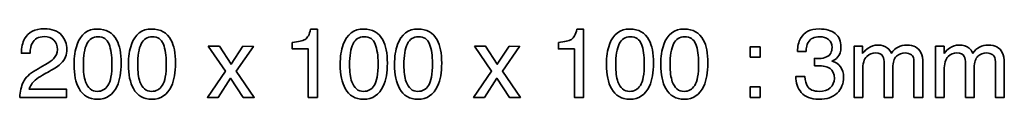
# Model space of a CAD drawing. Header units: millimetres. Extents: x -588 to 641, y -646 to 664.
# Tile 2 of 26: x -418 to -250, y -470 to -458. Entities that reach past the tile are written whole.
import ezdxf

# ---------------------------------------------------------------- set-up
doc = ezdxf.new("R2010")
doc.units = ezdxf.units.MM
doc.header["$MEASUREMENT"] = 0
doc.layers.add('Layer 1', color=7, linetype='Continuous')

msp = doc.modelspace()

# ---------------------------------------------------------------- linework, layer by layer
at = {"layer": 'Layer 1', "lineweight": 35}
for points, knots in [([(-418.4526, -469.5779), (-418.4526, -469.5779), (-410.4228, -469.5779), (-410.4228, -469.5779), (-410.4228, -469.5779), (-410.4228, -469.5779), (-410.4228, -468.189), (-410.4228, -468.189), (-410.4228, -468.189), (-410.4228, -468.189), (-416.8108, -468.189), (-416.8108, -468.189), (-416.8108, -468.189), (-416.6689, -467.6119), (-416.326, -467.0866), (-415.7814, -466.6125), (-415.7814, -466.6125), (-415.4766, -466.3458), (-415.0571, -466.0653), (-414.5233, -465.7711), (-414.5233, -465.7711), (-414.1506, -465.5644), (-413.7773, -465.3573), (-413.4044, -465.1505), (-413.4044, -465.1505), (-412.4188, -464.6002), (-411.7351, -464.1321), (-411.3541, -463.7454), (-411.3541, -463.7454), (-410.6951, -463.0808), (-410.3656, -462.2803), (-410.3656, -461.3437), (-410.3656, -461.3437), (-410.3656, -460.4561), (-410.6746, -459.65), (-411.2927, -458.9258), (-411.2927, -458.9258), (-411.9108, -458.2015), (-412.8897, -457.8392), (-414.2296, -457.8392), (-414.2296, -457.8392), (-415.8413, -457.8392), (-416.966, -458.4058), (-417.6031, -459.5386), (-417.6031, -459.5386), (-417.9626, -460.181), (-418.1503, -461.0114), (-418.1668, -462.0299), (-418.1668, -462.0299), (-418.1668, -462.0299), (-416.6718, -462.0299), (-416.6718, -462.0299), (-416.6718, -462.0299), (-416.6499, -461.3056), (-416.5356, -460.7391), (-416.3285, -460.3309), (-416.3285, -460.3309), (-415.9422, -459.5682), (-415.2451, -459.1872), (-414.2377, -459.1872), (-414.2377, -459.1872), (-413.5568, -459.1872), (-413.0121, -459.3872), (-412.604, -459.7876), (-412.604, -459.7876), (-412.1955, -460.1877), (-411.9912, -460.7285), (-411.9912, -461.409), (-411.9912, -461.409), (-411.9912, -461.9918), (-412.2145, -462.5089), (-412.6611, -462.9612), (-412.6611, -462.9612), (-412.9441, -463.2498), (-413.4369, -463.5983), (-414.1396, -464.0068), (-414.1396, -464.0068), (-414.6623, -464.3088), (-415.1852, -464.6111), (-415.708, -464.9135), (-415.708, -464.9135), (-416.7589, -465.5234), (-417.4655, -466.2015), (-417.8278, -466.9476), (-417.8278, -466.9476), (-418.1898, -467.6937), (-418.3983, -468.5704), (-418.4526, -469.5779)], [0, 0, 0, 0, 0.04347826, 0.04347826, 0.04347826, 0.04347826, 0.08695652, 0.08695652, 0.08695652, 0.08695652, 0.13043478, 0.13043478, 0.13043478, 0.13043478, 0.17391304, 0.17391304, 0.17391304, 0.17391304, 0.2173913, 0.2173913, 0.2173913, 0.2173913, 0.26086957, 0.26086957, 0.26086957, 0.26086957, 0.30434783, 0.30434783, 0.30434783, 0.30434783, 0.34782609, 0.34782609, 0.34782609, 0.34782609, 0.39130435, 0.39130435, 0.39130435, 0.39130435, 0.43478261, 0.43478261, 0.43478261, 0.43478261, 0.47826087, 0.47826087, 0.47826087, 0.47826087, 0.52173913, 0.52173913, 0.52173913, 0.52173913, 0.56521739, 0.56521739, 0.56521739, 0.56521739, 0.60869565, 0.60869565, 0.60869565, 0.60869565, 0.65217391, 0.65217391, 0.65217391, 0.65217391, 0.69565217, 0.69565217, 0.69565217, 0.69565217, 0.73913043, 0.73913043, 0.73913043, 0.73913043, 0.7826087, 0.7826087, 0.7826087, 0.7826087, 0.82608696, 0.82608696, 0.82608696, 0.82608696, 0.86956522, 0.86956522, 0.86956522, 0.86956522, 0.91304348, 0.91304348, 0.91304348, 0.91304348, 1, 1, 1, 1]), ([(-405.1457, -457.8801), (-406.8284, -457.8801), (-407.9912, -458.768), (-408.6339, -460.5432), (-408.6339, -460.5432), (-408.9768, -461.496), (-409.1483, -462.6369), (-409.1483, -463.9658), (-409.1483, -463.9658), (-409.1483, -465.6814), (-408.8625, -467.0484), (-408.2907, -468.0665), (-408.2907, -468.0665), (-407.6045, -469.2864), (-406.5589, -469.8964), (-405.1538, -469.8964), (-405.1538, -469.8964), (-403.5963, -469.8964), (-402.4744, -469.1503), (-401.7883, -467.6584), (-401.7883, -467.6584), (-401.3145, -466.618), (-401.0778, -465.3029), (-401.0778, -463.7126), (-401.0778, -463.7126), (-401.0778, -462.0354), (-401.3388, -460.7146), (-401.8617, -459.7509), (-401.8617, -459.7509), (-402.5372, -458.5038), (-403.6315, -457.8801), (-405.1457, -457.8801)], [0, 0, 0, 0, 0.11111111, 0.11111111, 0.11111111, 0.11111111, 0.22222222, 0.22222222, 0.22222222, 0.22222222, 0.33333333, 0.33333333, 0.33333333, 0.33333333, 0.44444444, 0.44444444, 0.44444444, 0.44444444, 0.55555556, 0.55555556, 0.55555556, 0.55555556, 0.66666667, 0.66666667, 0.66666667, 0.66666667, 0.77777778, 0.77777778, 0.77777778, 0.77777778, 1, 1, 1, 1]), ([(-395.8414, -457.8801), (-397.5242, -457.8801), (-398.6869, -458.768), (-399.3293, -460.5432), (-399.3293, -460.5432), (-399.6726, -461.496), (-399.844, -462.6369), (-399.844, -463.9658), (-399.844, -463.9658), (-399.844, -465.6814), (-399.5583, -467.0484), (-398.9864, -468.0665), (-398.9864, -468.0665), (-398.3003, -469.2864), (-397.2547, -469.8964), (-395.8495, -469.8964), (-395.8495, -469.8964), (-394.292, -469.8964), (-393.1702, -469.1503), (-392.484, -467.6584), (-392.484, -467.6584), (-392.0103, -466.618), (-391.7735, -465.3029), (-391.7735, -463.7126), (-391.7735, -463.7126), (-391.7735, -462.0354), (-392.0346, -460.7146), (-392.5574, -459.7509), (-392.5574, -459.7509), (-393.233, -458.5038), (-394.3273, -457.8801), (-395.8414, -457.8801)], [0, 0, 0, 0, 0.11111111, 0.11111111, 0.11111111, 0.11111111, 0.22222222, 0.22222222, 0.22222222, 0.22222222, 0.33333333, 0.33333333, 0.33333333, 0.33333333, 0.44444444, 0.44444444, 0.44444444, 0.44444444, 0.55555556, 0.55555556, 0.55555556, 0.55555556, 0.66666667, 0.66666667, 0.66666667, 0.66666667, 0.77777778, 0.77777778, 0.77777778, 0.77777778, 1, 1, 1, 1]), ([(-371.8006, -460.1675), (-371.8006, -460.1675), (-371.8006, -461.2946), (-371.8006, -461.2946), (-371.8006, -461.2946), (-371.8006, -461.2946), (-369.0479, -461.2946), (-369.0479, -461.2946), (-369.0479, -461.2946), (-369.0479, -461.2946), (-369.0479, -469.5778), (-369.0479, -469.5778), (-369.0479, -469.5778), (-369.0479, -469.5778), (-367.4791, -469.5778), (-367.4791, -469.5778), (-367.4791, -469.5778), (-367.4791, -469.5778), (-367.4791, -457.9291), (-367.4791, -457.9291), (-367.4791, -457.9291), (-367.4791, -457.9291), (-368.6394, -457.9291), (-368.6394, -457.9291), (-368.6394, -457.9291), (-368.8461, -458.8332), (-369.1594, -459.4065), (-369.5788, -459.6485), (-369.5788, -459.6485), (-369.9979, -459.8909), (-370.7388, -460.0641), (-371.8006, -460.1675)], [0, 0, 0, 0, 0.11111111, 0.11111111, 0.11111111, 0.11111111, 0.22222222, 0.22222222, 0.22222222, 0.22222222, 0.33333333, 0.33333333, 0.33333333, 0.33333333, 0.44444444, 0.44444444, 0.44444444, 0.44444444, 0.55555556, 0.55555556, 0.55555556, 0.55555556, 0.66666667, 0.66666667, 0.66666667, 0.66666667, 0.77777778, 0.77777778, 0.77777778, 0.77777778, 1, 1, 1, 1]), ([(-359.5719, -457.8801), (-361.2546, -457.8801), (-362.4174, -458.768), (-363.0598, -460.5432), (-363.0598, -460.5432), (-363.4031, -461.496), (-363.5745, -462.6369), (-363.5745, -463.9658), (-363.5745, -463.9658), (-363.5745, -465.6814), (-363.2888, -467.0484), (-362.7169, -468.0665), (-362.7169, -468.0665), (-362.0307, -469.2864), (-360.9851, -469.8964), (-359.58, -469.8964), (-359.58, -469.8964), (-358.0225, -469.8964), (-356.9007, -469.1503), (-356.2145, -467.6584), (-356.2145, -467.6584), (-355.7407, -466.618), (-355.5037, -465.3029), (-355.5037, -463.7126), (-355.5037, -463.7126), (-355.5037, -462.0354), (-355.7651, -460.7146), (-356.2879, -459.7509), (-356.2879, -459.7509), (-356.9631, -458.5038), (-358.0578, -457.8801), (-359.5719, -457.8801)], [0, 0, 0, 0, 0.11111111, 0.11111111, 0.11111111, 0.11111111, 0.22222222, 0.22222222, 0.22222222, 0.22222222, 0.33333333, 0.33333333, 0.33333333, 0.33333333, 0.44444444, 0.44444444, 0.44444444, 0.44444444, 0.55555556, 0.55555556, 0.55555556, 0.55555556, 0.66666667, 0.66666667, 0.66666667, 0.66666667, 0.77777778, 0.77777778, 0.77777778, 0.77777778, 1, 1, 1, 1]), ([(-350.2676, -457.8801), (-351.9503, -457.8801), (-353.1131, -458.768), (-353.7555, -460.5432), (-353.7555, -460.5432), (-354.0987, -461.496), (-354.2702, -462.6369), (-354.2702, -463.9658), (-354.2702, -463.9658), (-354.2702, -465.6814), (-353.9844, -467.0484), (-353.4126, -468.0665), (-353.4126, -468.0665), (-352.7264, -469.2864), (-351.6808, -469.8964), (-350.2757, -469.8964), (-350.2757, -469.8964), (-348.7182, -469.8964), (-347.5963, -469.1503), (-346.9102, -467.6584), (-346.9102, -467.6584), (-346.4364, -466.618), (-346.1997, -465.3029), (-346.1997, -463.7126), (-346.1997, -463.7126), (-346.1997, -462.0354), (-346.4607, -460.7146), (-346.9835, -459.7509), (-346.9835, -459.7509), (-347.6591, -458.5038), (-348.7534, -457.8801), (-350.2676, -457.8801)], [0, 0, 0, 0, 0.11111111, 0.11111111, 0.11111111, 0.11111111, 0.22222222, 0.22222222, 0.22222222, 0.22222222, 0.33333333, 0.33333333, 0.33333333, 0.33333333, 0.44444444, 0.44444444, 0.44444444, 0.44444444, 0.55555556, 0.55555556, 0.55555556, 0.55555556, 0.66666667, 0.66666667, 0.66666667, 0.66666667, 0.77777778, 0.77777778, 0.77777778, 0.77777778, 1, 1, 1, 1]), ([(-326.2267, -460.1675), (-326.2267, -460.1675), (-326.2267, -461.2946), (-326.2267, -461.2946), (-326.2267, -461.2946), (-326.2267, -461.2946), (-323.474, -461.2946), (-323.474, -461.2946), (-323.474, -461.2946), (-323.474, -461.2946), (-323.474, -469.5778), (-323.474, -469.5778), (-323.474, -469.5778), (-323.474, -469.5778), (-321.9052, -469.5778), (-321.9052, -469.5778), (-321.9052, -469.5778), (-321.9052, -469.5778), (-321.9052, -457.9291), (-321.9052, -457.9291), (-321.9052, -457.9291), (-321.9052, -457.9291), (-323.0655, -457.9291), (-323.0655, -457.9291), (-323.0655, -457.9291), (-323.2722, -458.8332), (-323.5855, -459.4065), (-324.0049, -459.6485), (-324.0049, -459.6485), (-324.424, -459.8909), (-325.1649, -460.0641), (-326.2267, -460.1675)], [0, 0, 0, 0, 0.11111111, 0.11111111, 0.11111111, 0.11111111, 0.22222222, 0.22222222, 0.22222222, 0.22222222, 0.33333333, 0.33333333, 0.33333333, 0.33333333, 0.44444444, 0.44444444, 0.44444444, 0.44444444, 0.55555556, 0.55555556, 0.55555556, 0.55555556, 0.66666667, 0.66666667, 0.66666667, 0.66666667, 0.77777778, 0.77777778, 0.77777778, 0.77777778, 1, 1, 1, 1]), ([(-313.998, -457.8801), (-315.6808, -457.8801), (-316.8435, -458.768), (-317.4859, -460.5432), (-317.4859, -460.5432), (-317.8292, -461.496), (-318.0006, -462.6369), (-318.0006, -463.9658), (-318.0006, -463.9658), (-318.0006, -465.6814), (-317.7149, -467.0484), (-317.143, -468.0665), (-317.143, -468.0665), (-316.4569, -469.2864), (-315.4112, -469.8964), (-314.0061, -469.8964), (-314.0061, -469.8964), (-312.4486, -469.8964), (-311.3268, -469.1503), (-310.6406, -467.6584), (-310.6406, -467.6584), (-310.1668, -466.618), (-309.9301, -465.3029), (-309.9301, -463.7126), (-309.9301, -463.7126), (-309.9301, -462.0354), (-310.1912, -460.7146), (-310.714, -459.7509), (-310.714, -459.7509), (-311.3892, -458.5038), (-312.4839, -457.8801), (-313.998, -457.8801)], [0, 0, 0, 0, 0.11111111, 0.11111111, 0.11111111, 0.11111111, 0.22222222, 0.22222222, 0.22222222, 0.22222222, 0.33333333, 0.33333333, 0.33333333, 0.33333333, 0.44444444, 0.44444444, 0.44444444, 0.44444444, 0.55555556, 0.55555556, 0.55555556, 0.55555556, 0.66666667, 0.66666667, 0.66666667, 0.66666667, 0.77777778, 0.77777778, 0.77777778, 0.77777778, 1, 1, 1, 1]), ([(-304.6937, -457.8801), (-306.3765, -457.8801), (-307.5392, -458.768), (-308.1817, -460.5432), (-308.1817, -460.5432), (-308.5249, -461.496), (-308.6964, -462.6369), (-308.6964, -463.9658), (-308.6964, -463.9658), (-308.6964, -465.6814), (-308.4106, -467.0484), (-307.8388, -468.0665), (-307.8388, -468.0665), (-307.1526, -469.2864), (-306.107, -469.8964), (-304.7019, -469.8964), (-304.7019, -469.8964), (-303.1443, -469.8964), (-302.0225, -469.1503), (-301.3364, -467.6584), (-301.3364, -467.6584), (-300.8626, -466.618), (-300.6255, -465.3029), (-300.6255, -463.7126), (-300.6255, -463.7126), (-300.6255, -462.0354), (-300.8869, -460.7146), (-301.4097, -459.7509), (-301.4097, -459.7509), (-302.085, -458.5038), (-303.1796, -457.8801), (-304.6937, -457.8801)], [0, 0, 0, 0, 0.11111111, 0.11111111, 0.11111111, 0.11111111, 0.22222222, 0.22222222, 0.22222222, 0.22222222, 0.33333333, 0.33333333, 0.33333333, 0.33333333, 0.44444444, 0.44444444, 0.44444444, 0.44444444, 0.55555556, 0.55555556, 0.55555556, 0.55555556, 0.66666667, 0.66666667, 0.66666667, 0.66666667, 0.77777778, 0.77777778, 0.77777778, 0.77777778, 1, 1, 1, 1]), ([(-281.625, -469.8964), (-280.2745, -469.8964), (-279.2314, -469.545), (-278.4962, -468.8426), (-278.4962, -468.8426), (-277.761, -468.1399), (-277.3934, -467.2308), (-277.3934, -466.1143), (-277.3934, -466.1143), (-277.3934, -465.4172), (-277.5663, -464.8277), (-277.9123, -464.3458), (-277.9123, -464.3458), (-278.2581, -463.8639), (-278.7385, -463.5386), (-279.3541, -463.3697), (-279.3541, -463.3697), (-278.9728, -463.2116), (-278.6623, -462.9939), (-278.4228, -462.716), (-278.4228, -462.716), (-278.0362, -462.2693), (-277.8428, -461.6869), (-277.8428, -460.9679), (-277.8428, -460.9679), (-277.8428, -459.9604), (-278.1695, -459.1914), (-278.8232, -458.6601), (-278.8232, -458.6601), (-279.4766, -458.1295), (-280.3998, -457.8638), (-281.5922, -457.8638), (-281.5922, -457.8638), (-283.1006, -457.8638), (-284.1547, -458.4085), (-284.7538, -459.4976), (-284.7538, -459.4976), (-285.1019, -460.1075), (-285.2766, -460.8483), (-285.2766, -461.7194), (-285.2766, -461.7194), (-285.2766, -461.7194), (-283.8224, -461.7194), (-283.8224, -461.7194), (-283.8224, -461.7194), (-283.7953, -461.0551), (-283.6781, -460.5432), (-283.4711, -460.1837), (-283.4711, -460.1837), (-283.0953, -459.5304), (-282.4173, -459.2033), (-281.4369, -459.2033), (-281.4369, -459.2033), (-280.887, -459.2033), (-280.4051, -459.3614), (-279.9913, -459.6771), (-279.9913, -459.6771), (-279.5774, -459.9932), (-279.3704, -460.4423), (-279.3704, -461.0251), (-279.3704, -461.0251), (-279.3704, -461.8093), (-279.6808, -462.354), (-280.3017, -462.6588), (-280.3017, -462.6588), (-280.6555, -462.8331), (-281.1074, -462.9202), (-281.6578, -462.9202), (-281.6578, -462.9202), (-281.7774, -462.9202), (-281.8892, -462.9174), (-281.9926, -462.9121), (-281.9926, -462.9121), (-282.0959, -462.9068), (-282.224, -462.8959), (-282.3764, -462.8793), (-282.3764, -462.8793), (-282.3764, -462.8793), (-282.3764, -464.1782), (-282.3764, -464.1782), (-282.3764, -464.1782), (-282.273, -464.1729), (-282.1711, -464.1687), (-282.0702, -464.1659), (-282.0702, -464.1659), (-281.9693, -464.1634), (-281.8701, -464.162), (-281.7721, -464.162), (-281.7721, -464.162), (-280.8951, -464.162), (-280.2103, -464.3225), (-279.7175, -464.6439), (-279.7175, -464.6439), (-279.2247, -464.9653), (-278.9784, -465.529), (-278.9784, -466.3347), (-278.9784, -466.3347), (-278.9784, -466.9884), (-279.2123, -467.5222), (-279.6808, -467.936), (-279.6808, -467.936), (-280.1489, -468.3498), (-280.7698, -468.5569), (-281.5435, -468.5569), (-281.5435, -468.5569), (-282.5401, -468.5569), (-283.2287, -468.2493), (-283.61, -467.6337), (-283.61, -467.6337), (-283.8277, -467.2908), (-283.9695, -466.7404), (-284.0348, -465.9837), (-284.0348, -465.9837), (-284.0348, -465.9837), (-285.5704, -465.9837), (-285.5704, -465.9837), (-285.5704, -465.9837), (-285.5704, -467.0728), (-285.2586, -467.9974), (-284.6352, -468.7569), (-284.6352, -468.7569), (-284.0115, -469.5165), (-283.0082, -469.8964), (-281.625, -469.8964)], [0, 0, 0, 0, 0.03125, 0.03125, 0.03125, 0.03125, 0.0625, 0.0625, 0.0625, 0.0625, 0.09375, 0.09375, 0.09375, 0.09375, 0.125, 0.125, 0.125, 0.125, 0.15625, 0.15625, 0.15625, 0.15625, 0.1875, 0.1875, 0.1875, 0.1875, 0.21875, 0.21875, 0.21875, 0.21875, 0.25, 0.25, 0.25, 0.25, 0.28125, 0.28125, 0.28125, 0.28125, 0.3125, 0.3125, 0.3125, 0.3125, 0.34375, 0.34375, 0.34375, 0.34375, 0.375, 0.375, 0.375, 0.375, 0.40625, 0.40625, 0.40625, 0.40625, 0.4375, 0.4375, 0.4375, 0.4375, 0.46875, 0.46875, 0.46875, 0.46875, 0.5, 0.5, 0.5, 0.5, 0.53125, 0.53125, 0.53125, 0.53125, 0.5625, 0.5625, 0.5625, 0.5625, 0.59375, 0.59375, 0.59375, 0.59375, 0.625, 0.625, 0.625, 0.625, 0.65625, 0.65625, 0.65625, 0.65625, 0.6875, 0.6875, 0.6875, 0.6875, 0.71875, 0.71875, 0.71875, 0.71875, 0.75, 0.75, 0.75, 0.75, 0.78125, 0.78125, 0.78125, 0.78125, 0.8125, 0.8125, 0.8125, 0.8125, 0.84375, 0.84375, 0.84375, 0.84375, 0.875, 0.875, 0.875, 0.875, 0.90625, 0.90625, 0.90625, 0.90625, 0.9375, 0.9375, 0.9375, 0.9375, 1, 1, 1, 1]), ([(-405.162, -468.5568), (-404.3997, -468.5568), (-403.7925, -468.2192), (-403.3403, -467.544), (-403.3403, -467.544), (-402.8884, -466.8684), (-402.6622, -465.6104), (-402.6622, -463.7699), (-402.6622, -463.7699), (-402.6622, -462.441), (-402.8256, -461.3478), (-403.1526, -460.4902), (-403.1526, -460.4902), (-403.4793, -459.6322), (-404.1136, -459.2036), (-405.0558, -459.2036), (-405.0558, -459.2036), (-405.9219, -459.2036), (-406.5548, -459.6107), (-406.9552, -460.4249), (-406.9552, -460.4249), (-407.3553, -461.2388), (-407.5556, -462.4382), (-407.5556, -464.0229), (-407.5556, -464.0229), (-407.5556, -465.2156), (-407.4276, -466.1741), (-407.1715, -466.8984), (-407.1715, -466.8984), (-406.7795, -468.004), (-406.1096, -468.5568), (-405.162, -468.5568)], [0, 0, 0, 0, 0.11111111, 0.11111111, 0.11111111, 0.11111111, 0.22222222, 0.22222222, 0.22222222, 0.22222222, 0.33333333, 0.33333333, 0.33333333, 0.33333333, 0.44444444, 0.44444444, 0.44444444, 0.44444444, 0.55555556, 0.55555556, 0.55555556, 0.55555556, 0.66666667, 0.66666667, 0.66666667, 0.66666667, 0.77777778, 0.77777778, 0.77777778, 0.77777778, 1, 1, 1, 1]), ([(-395.8578, -468.5568), (-395.0954, -468.5568), (-394.488, -468.2192), (-394.0361, -467.544), (-394.0361, -467.544), (-393.5841, -466.8684), (-393.358, -465.6104), (-393.358, -463.7699), (-393.358, -463.7699), (-393.358, -462.441), (-393.5214, -461.3478), (-393.848, -460.4902), (-393.848, -460.4902), (-394.175, -459.6322), (-394.8093, -459.2036), (-395.7516, -459.2036), (-395.7516, -459.2036), (-396.6173, -459.2036), (-397.2506, -459.6107), (-397.651, -460.4249), (-397.651, -460.4249), (-398.051, -461.2388), (-398.2514, -462.4382), (-398.2514, -464.0229), (-398.2514, -464.0229), (-398.2514, -465.2156), (-398.1233, -466.1741), (-397.8672, -466.8984), (-397.8672, -466.8984), (-397.4753, -468.004), (-396.8054, -468.5568), (-395.8578, -468.5568)], [0, 0, 0, 0, 0.11111111, 0.11111111, 0.11111111, 0.11111111, 0.22222222, 0.22222222, 0.22222222, 0.22222222, 0.33333333, 0.33333333, 0.33333333, 0.33333333, 0.44444444, 0.44444444, 0.44444444, 0.44444444, 0.55555556, 0.55555556, 0.55555556, 0.55555556, 0.66666667, 0.66666667, 0.66666667, 0.66666667, 0.77777778, 0.77777778, 0.77777778, 0.77777778, 1, 1, 1, 1]), ([(-359.5882, -468.5568), (-358.8258, -468.5568), (-358.2187, -468.2192), (-357.7664, -467.544), (-357.7664, -467.544), (-357.3145, -466.8684), (-357.0884, -465.6104), (-357.0884, -463.7699), (-357.0884, -463.7699), (-357.0884, -462.441), (-357.2517, -461.3478), (-357.5787, -460.4902), (-357.5787, -460.4902), (-357.9054, -459.6322), (-358.5397, -459.2036), (-359.482, -459.2036), (-359.482, -459.2036), (-360.348, -459.2036), (-360.9809, -459.6107), (-361.3813, -460.4249), (-361.3813, -460.4249), (-361.7817, -461.2388), (-361.9817, -462.4382), (-361.9817, -464.0229), (-361.9817, -464.0229), (-361.9817, -465.2156), (-361.8537, -466.1741), (-361.5976, -466.8984), (-361.5976, -466.8984), (-361.2056, -468.004), (-360.5357, -468.5568), (-359.5882, -468.5568)], [0, 0, 0, 0, 0.11111111, 0.11111111, 0.11111111, 0.11111111, 0.22222222, 0.22222222, 0.22222222, 0.22222222, 0.33333333, 0.33333333, 0.33333333, 0.33333333, 0.44444444, 0.44444444, 0.44444444, 0.44444444, 0.55555556, 0.55555556, 0.55555556, 0.55555556, 0.66666667, 0.66666667, 0.66666667, 0.66666667, 0.77777778, 0.77777778, 0.77777778, 0.77777778, 1, 1, 1, 1]), ([(-350.2839, -468.5568), (-349.5216, -468.5568), (-348.9144, -468.2192), (-348.4622, -467.544), (-348.4622, -467.544), (-348.0103, -466.8684), (-347.7841, -465.6104), (-347.7841, -463.7699), (-347.7841, -463.7699), (-347.7841, -462.441), (-347.9475, -461.3478), (-348.2745, -460.4902), (-348.2745, -460.4902), (-348.6012, -459.6322), (-349.2355, -459.2036), (-350.1777, -459.2036), (-350.1777, -459.2036), (-351.0438, -459.2036), (-351.6767, -459.6107), (-352.0771, -460.4249), (-352.0771, -460.4249), (-352.4771, -461.2388), (-352.6775, -462.4382), (-352.6775, -464.0229), (-352.6775, -464.0229), (-352.6775, -465.2156), (-352.5495, -466.1741), (-352.2933, -466.8984), (-352.2933, -466.8984), (-351.9014, -468.004), (-351.2315, -468.5568), (-350.2839, -468.5568)], [0, 0, 0, 0, 0.11111111, 0.11111111, 0.11111111, 0.11111111, 0.22222222, 0.22222222, 0.22222222, 0.22222222, 0.33333333, 0.33333333, 0.33333333, 0.33333333, 0.44444444, 0.44444444, 0.44444444, 0.44444444, 0.55555556, 0.55555556, 0.55555556, 0.55555556, 0.66666667, 0.66666667, 0.66666667, 0.66666667, 0.77777778, 0.77777778, 0.77777778, 0.77777778, 1, 1, 1, 1]), ([(-314.0143, -468.5568), (-313.2519, -468.5568), (-312.6448, -468.2192), (-312.1925, -467.544), (-312.1925, -467.544), (-311.7406, -466.8684), (-311.5148, -465.6104), (-311.5148, -463.7699), (-311.5148, -463.7699), (-311.5148, -462.441), (-311.6782, -461.3478), (-312.0048, -460.4902), (-312.0048, -460.4902), (-312.3315, -459.6322), (-312.9662, -459.2036), (-313.9081, -459.2036), (-313.9081, -459.2036), (-314.7742, -459.2036), (-315.407, -459.6107), (-315.8074, -460.4249), (-315.8074, -460.4249), (-316.2075, -461.2388), (-316.4079, -462.4382), (-316.4079, -464.0229), (-316.4079, -464.0229), (-316.4079, -465.2156), (-316.2798, -466.1741), (-316.0237, -466.8984), (-316.0237, -466.8984), (-315.6318, -468.004), (-314.9618, -468.5568), (-314.0143, -468.5568)], [0, 0, 0, 0, 0.11111111, 0.11111111, 0.11111111, 0.11111111, 0.22222222, 0.22222222, 0.22222222, 0.22222222, 0.33333333, 0.33333333, 0.33333333, 0.33333333, 0.44444444, 0.44444444, 0.44444444, 0.44444444, 0.55555556, 0.55555556, 0.55555556, 0.55555556, 0.66666667, 0.66666667, 0.66666667, 0.66666667, 0.77777778, 0.77777778, 0.77777778, 0.77777778, 1, 1, 1, 1]), ([(-304.71, -468.5568), (-303.9477, -468.5568), (-303.3402, -468.2192), (-302.8883, -467.544), (-302.8883, -467.544), (-302.4364, -466.8684), (-302.2103, -465.6104), (-302.2103, -463.7699), (-302.2103, -463.7699), (-302.2103, -462.441), (-302.3736, -461.3478), (-302.7006, -460.4902), (-302.7006, -460.4902), (-303.0273, -459.6322), (-303.6616, -459.2036), (-304.6039, -459.2036), (-304.6039, -459.2036), (-305.4699, -459.2036), (-306.1028, -459.6107), (-306.5032, -460.4249), (-306.5032, -460.4249), (-306.9033, -461.2388), (-307.1036, -462.4382), (-307.1036, -464.0229), (-307.1036, -464.0229), (-307.1036, -465.2156), (-306.9756, -466.1741), (-306.7195, -466.8984), (-306.7195, -466.8984), (-306.3275, -468.004), (-305.6576, -468.5568), (-304.71, -468.5568)], [0, 0, 0, 0, 0.11111111, 0.11111111, 0.11111111, 0.11111111, 0.22222222, 0.22222222, 0.22222222, 0.22222222, 0.33333333, 0.33333333, 0.33333333, 0.33333333, 0.44444444, 0.44444444, 0.44444444, 0.44444444, 0.55555556, 0.55555556, 0.55555556, 0.55555556, 0.66666667, 0.66666667, 0.66666667, 0.66666667, 0.77777778, 0.77777778, 0.77777778, 0.77777778, 1, 1, 1, 1]), ([(-386.1696, -460.8291), (-386.1696, -460.8291), (-383.245, -465.0931), (-383.245, -465.0931), (-383.245, -465.0931), (-383.245, -465.0931), (-386.3248, -469.578), (-386.3248, -469.578), (-386.3248, -469.578), (-386.3248, -469.578), (-384.4621, -469.578), (-384.4621, -469.578), (-384.4621, -469.578), (-384.4621, -469.578), (-382.3546, -466.294), (-382.3546, -466.294), (-382.3546, -466.294), (-382.3546, -466.294), (-380.1819, -469.578), (-380.1819, -469.578), (-380.1819, -469.578), (-380.1819, -469.578), (-378.303, -469.578), (-378.303, -469.578), (-378.303, -469.578), (-378.303, -469.578), (-381.3827, -465.0931), (-381.3827, -465.0931), (-381.3827, -465.0931), (-381.3827, -465.0931), (-378.4339, -460.87), (-378.4339, -460.87), (-378.4339, -460.87), (-378.4339, -460.87), (-380.2228, -460.8291), (-380.2228, -460.8291), (-380.2228, -460.8291), (-380.2228, -460.8291), (-382.2566, -463.9085), (-382.2566, -463.9085), (-382.2566, -463.9085), (-382.2566, -463.9085), (-384.2663, -460.8291), (-384.2663, -460.8291), (-384.2663, -460.8291), (-384.2663, -460.8291), (-386.1696, -460.8291), (-386.1696, -460.8291)], [0, 0, 0, 0, 0.07692308, 0.07692308, 0.07692308, 0.07692308, 0.15384615, 0.15384615, 0.15384615, 0.15384615, 0.23076923, 0.23076923, 0.23076923, 0.23076923, 0.30769231, 0.30769231, 0.30769231, 0.30769231, 0.38461538, 0.38461538, 0.38461538, 0.38461538, 0.46153846, 0.46153846, 0.46153846, 0.46153846, 0.53846154, 0.53846154, 0.53846154, 0.53846154, 0.61538462, 0.61538462, 0.61538462, 0.61538462, 0.69230769, 0.69230769, 0.69230769, 0.69230769, 0.76923077, 0.76923077, 0.76923077, 0.76923077, 0.84615385, 0.84615385, 0.84615385, 0.84615385, 1, 1, 1, 1]), ([(-340.5957, -460.8291), (-340.5957, -460.8291), (-337.6712, -465.0931), (-337.6712, -465.0931), (-337.6712, -465.0931), (-337.6712, -465.0931), (-340.7509, -469.578), (-340.7509, -469.578), (-340.7509, -469.578), (-340.7509, -469.578), (-338.8882, -469.578), (-338.8882, -469.578), (-338.8882, -469.578), (-338.8882, -469.578), (-336.7808, -466.294), (-336.7808, -466.294), (-336.7808, -466.294), (-336.7808, -466.294), (-334.608, -469.578), (-334.608, -469.578), (-334.608, -469.578), (-334.608, -469.578), (-332.7291, -469.578), (-332.7291, -469.578), (-332.7291, -469.578), (-332.7291, -469.578), (-335.8088, -465.0931), (-335.8088, -465.0931), (-335.8088, -465.0931), (-335.8088, -465.0931), (-332.86, -460.87), (-332.86, -460.87), (-332.86, -460.87), (-332.86, -460.87), (-334.6489, -460.8291), (-334.6489, -460.8291), (-334.6489, -460.8291), (-334.6489, -460.8291), (-336.6827, -463.9085), (-336.6827, -463.9085), (-336.6827, -463.9085), (-336.6827, -463.9085), (-338.6925, -460.8291), (-338.6925, -460.8291), (-338.6925, -460.8291), (-338.6925, -460.8291), (-340.5957, -460.8291), (-340.5957, -460.8291)], [0, 0, 0, 0, 0.07692308, 0.07692308, 0.07692308, 0.07692308, 0.15384615, 0.15384615, 0.15384615, 0.15384615, 0.23076923, 0.23076923, 0.23076923, 0.23076923, 0.30769231, 0.30769231, 0.30769231, 0.30769231, 0.38461538, 0.38461538, 0.38461538, 0.38461538, 0.46153846, 0.46153846, 0.46153846, 0.46153846, 0.53846154, 0.53846154, 0.53846154, 0.53846154, 0.61538462, 0.61538462, 0.61538462, 0.61538462, 0.69230769, 0.69230769, 0.69230769, 0.69230769, 0.76923077, 0.76923077, 0.76923077, 0.76923077, 0.84615385, 0.84615385, 0.84615385, 0.84615385, 1, 1, 1, 1]), ([(-293.4125, -462.7243), (-293.4125, -462.7243), (-291.7054, -462.7243), (-291.7054, -462.7243), (-291.7054, -462.7243), (-291.7054, -462.7243), (-291.7054, -460.9435), (-291.7054, -460.9435), (-291.7054, -460.9435), (-291.7054, -460.9435), (-293.4125, -460.9435), (-293.4125, -460.9435), (-293.4125, -460.9435), (-293.4125, -460.9435), (-293.4125, -462.7243), (-293.4125, -462.7243)], [0, 0, 0, 0, 0.2, 0.2, 0.2, 0.2, 0.4, 0.4, 0.4, 0.4, 0.6, 0.6, 0.6, 0.6, 1, 1, 1, 1]), ([(-274.1341, -462.0707), (-274.1341, -462.0707), (-274.1341, -460.8289), (-274.1341, -460.8289), (-274.1341, -460.8289), (-274.1341, -460.8289), (-275.5883, -460.8289), (-275.5883, -460.8289), (-275.5883, -460.8289), (-275.5883, -460.8289), (-275.5883, -469.5778), (-275.5883, -469.5778), (-275.5883, -469.5778), (-275.5883, -469.5778), (-274.1179, -469.5778), (-274.1179, -469.5778), (-274.1179, -469.5778), (-274.1179, -469.5778), (-274.1179, -464.9381), (-274.1179, -464.9381), (-274.1179, -464.9381), (-274.1179, -463.8106), (-273.8904, -463.032), (-273.4356, -462.6016), (-273.4356, -462.6016), (-272.9809, -462.1716), (-272.4757, -461.9564), (-271.9204, -461.9564), (-271.9204, -461.9564), (-271.3105, -461.9564), (-270.8939, -462.1606), (-270.6705, -462.5692), (-270.6705, -462.5692), (-270.5291, -462.8415), (-270.4582, -463.2744), (-270.4582, -463.8677), (-270.4582, -463.8677), (-270.4582, -463.8677), (-270.4582, -469.5778), (-270.4582, -469.5778), (-270.4582, -469.5778), (-270.4582, -469.5778), (-268.9635, -469.5778), (-268.9635, -469.5778), (-268.9635, -469.5778), (-268.9635, -469.5778), (-268.9635, -464.4886), (-268.9635, -464.4886), (-268.9635, -464.4886), (-268.9635, -463.5848), (-268.755, -462.9392), (-268.3383, -462.5526), (-268.3383, -462.5526), (-267.9217, -462.1659), (-267.4246, -461.9726), (-266.8475, -461.9726), (-266.8475, -461.9726), (-266.428, -461.9726), (-266.0728, -462.0816), (-265.7814, -462.2993), (-265.7814, -462.2993), (-265.49, -462.5173), (-265.3443, -462.9174), (-265.3443, -463.5001), (-265.3443, -463.5001), (-265.3443, -463.5001), (-265.3443, -469.5778), (-265.3443, -469.5778), (-265.3443, -469.5778), (-265.3443, -469.5778), (-263.8168, -469.5778), (-263.8168, -469.5778), (-263.8168, -469.5778), (-263.8168, -469.5778), (-263.8168, -463.7534), (-263.8168, -463.7534), (-263.8168, -463.7534), (-263.8168, -462.9801), (-263.9314, -462.3646), (-264.16, -461.9074), (-264.16, -461.9074), (-264.5848, -461.0579), (-265.3852, -460.6331), (-266.5617, -460.6331), (-266.5617, -460.6331), (-267.1117, -460.6331), (-267.6074, -460.746), (-268.0484, -460.9721), (-268.0484, -460.9721), (-268.4897, -461.1979), (-268.8735, -461.545), (-269.2002, -462.0135), (-269.2002, -462.0135), (-269.3963, -461.6322), (-269.614, -461.3436), (-269.8535, -461.1475), (-269.8535, -461.1475), (-270.2786, -460.8046), (-270.8392, -460.6331), (-271.5363, -460.6331), (-271.5363, -460.6331), (-272.1519, -460.6331), (-272.7018, -460.7993), (-273.1866, -461.1312), (-273.1866, -461.1312), (-273.4698, -461.3274), (-273.7856, -461.6407), (-274.1341, -462.0707)], [0, 0, 0, 0, 0.03571429, 0.03571429, 0.03571429, 0.03571429, 0.07142857, 0.07142857, 0.07142857, 0.07142857, 0.10714286, 0.10714286, 0.10714286, 0.10714286, 0.14285714, 0.14285714, 0.14285714, 0.14285714, 0.17857143, 0.17857143, 0.17857143, 0.17857143, 0.21428571, 0.21428571, 0.21428571, 0.21428571, 0.25, 0.25, 0.25, 0.25, 0.28571429, 0.28571429, 0.28571429, 0.28571429, 0.32142857, 0.32142857, 0.32142857, 0.32142857, 0.35714286, 0.35714286, 0.35714286, 0.35714286, 0.39285714, 0.39285714, 0.39285714, 0.39285714, 0.42857143, 0.42857143, 0.42857143, 0.42857143, 0.46428571, 0.46428571, 0.46428571, 0.46428571, 0.5, 0.5, 0.5, 0.5, 0.53571429, 0.53571429, 0.53571429, 0.53571429, 0.57142857, 0.57142857, 0.57142857, 0.57142857, 0.60714286, 0.60714286, 0.60714286, 0.60714286, 0.64285714, 0.64285714, 0.64285714, 0.64285714, 0.67857143, 0.67857143, 0.67857143, 0.67857143, 0.71428571, 0.71428571, 0.71428571, 0.71428571, 0.75, 0.75, 0.75, 0.75, 0.78571429, 0.78571429, 0.78571429, 0.78571429, 0.82142857, 0.82142857, 0.82142857, 0.82142857, 0.85714286, 0.85714286, 0.85714286, 0.85714286, 0.89285714, 0.89285714, 0.89285714, 0.89285714, 0.92857143, 0.92857143, 0.92857143, 0.92857143, 1, 1, 1, 1]), ([(-260.1981, -462.0707), (-260.1981, -462.0707), (-260.1981, -460.8289), (-260.1981, -460.8289), (-260.1981, -460.8289), (-260.1981, -460.8289), (-261.6522, -460.8289), (-261.6522, -460.8289), (-261.6522, -460.8289), (-261.6522, -460.8289), (-261.6522, -469.5778), (-261.6522, -469.5778), (-261.6522, -469.5778), (-261.6522, -469.5778), (-260.1819, -469.5778), (-260.1819, -469.5778), (-260.1819, -469.5778), (-260.1819, -469.5778), (-260.1819, -464.9381), (-260.1819, -464.9381), (-260.1819, -464.9381), (-260.1819, -463.8106), (-259.9543, -463.032), (-259.4996, -462.6016), (-259.4996, -462.6016), (-259.0449, -462.1716), (-258.54, -461.9564), (-257.9844, -461.9564), (-257.9844, -461.9564), (-257.3745, -461.9564), (-256.9578, -462.1606), (-256.7345, -462.5692), (-256.7345, -462.5692), (-256.5931, -462.8415), (-256.5221, -463.2744), (-256.5221, -463.8677), (-256.5221, -463.8677), (-256.5221, -463.8677), (-256.5221, -469.5778), (-256.5221, -469.5778), (-256.5221, -469.5778), (-256.5221, -469.5778), (-255.0274, -469.5778), (-255.0274, -469.5778), (-255.0274, -469.5778), (-255.0274, -469.5778), (-255.0274, -464.4886), (-255.0274, -464.4886), (-255.0274, -464.4886), (-255.0274, -463.5848), (-254.8189, -462.9392), (-254.4023, -462.5526), (-254.4023, -462.5526), (-253.9857, -462.1659), (-253.4886, -461.9726), (-252.9115, -461.9726), (-252.9115, -461.9726), (-252.492, -461.9726), (-252.1368, -462.0816), (-251.8454, -462.2993), (-251.8454, -462.2993), (-251.5543, -462.5173), (-251.4083, -462.9174), (-251.4083, -463.5001), (-251.4083, -463.5001), (-251.4083, -463.5001), (-251.4083, -469.5778), (-251.4083, -469.5778), (-251.4083, -469.5778), (-251.4083, -469.5778), (-249.8808, -469.5778), (-249.8808, -469.5778), (-249.8808, -469.5778), (-249.8808, -469.5778), (-249.8808, -463.7534), (-249.8808, -463.7534), (-249.8808, -463.7534), (-249.8808, -462.9801), (-249.9954, -462.3646), (-250.224, -461.9074), (-250.224, -461.9074), (-250.6488, -461.0579), (-251.4492, -460.6331), (-252.6257, -460.6331), (-252.6257, -460.6331), (-253.1757, -460.6331), (-253.6714, -460.746), (-254.1123, -460.9721), (-254.1123, -460.9721), (-254.5536, -461.1979), (-254.9375, -461.545), (-255.2641, -462.0135), (-255.2641, -462.0135), (-255.4603, -461.6322), (-255.678, -461.3436), (-255.9175, -461.1475), (-255.9175, -461.1475), (-256.3426, -460.8046), (-256.9035, -460.6331), (-257.6002, -460.6331), (-257.6002, -460.6331), (-258.2158, -460.6331), (-258.7658, -460.7993), (-259.2505, -461.1312), (-259.2505, -461.1312), (-259.5338, -461.3274), (-259.8495, -461.6407), (-260.1981, -462.0707)], [0, 0, 0, 0, 0.03571429, 0.03571429, 0.03571429, 0.03571429, 0.07142857, 0.07142857, 0.07142857, 0.07142857, 0.10714286, 0.10714286, 0.10714286, 0.10714286, 0.14285714, 0.14285714, 0.14285714, 0.14285714, 0.17857143, 0.17857143, 0.17857143, 0.17857143, 0.21428571, 0.21428571, 0.21428571, 0.21428571, 0.25, 0.25, 0.25, 0.25, 0.28571429, 0.28571429, 0.28571429, 0.28571429, 0.32142857, 0.32142857, 0.32142857, 0.32142857, 0.35714286, 0.35714286, 0.35714286, 0.35714286, 0.39285714, 0.39285714, 0.39285714, 0.39285714, 0.42857143, 0.42857143, 0.42857143, 0.42857143, 0.46428571, 0.46428571, 0.46428571, 0.46428571, 0.5, 0.5, 0.5, 0.5, 0.53571429, 0.53571429, 0.53571429, 0.53571429, 0.57142857, 0.57142857, 0.57142857, 0.57142857, 0.60714286, 0.60714286, 0.60714286, 0.60714286, 0.64285714, 0.64285714, 0.64285714, 0.64285714, 0.67857143, 0.67857143, 0.67857143, 0.67857143, 0.71428571, 0.71428571, 0.71428571, 0.71428571, 0.75, 0.75, 0.75, 0.75, 0.78571429, 0.78571429, 0.78571429, 0.78571429, 0.82142857, 0.82142857, 0.82142857, 0.82142857, 0.85714286, 0.85714286, 0.85714286, 0.85714286, 0.89285714, 0.89285714, 0.89285714, 0.89285714, 0.92857143, 0.92857143, 0.92857143, 0.92857143, 1, 1, 1, 1]), ([(-293.4125, -469.5781), (-293.4125, -469.5781), (-291.7054, -469.5781), (-291.7054, -469.5781), (-291.7054, -469.5781), (-291.7054, -469.5781), (-291.7054, -467.7973), (-291.7054, -467.7973), (-291.7054, -467.7973), (-291.7054, -467.7973), (-293.4125, -467.7973), (-293.4125, -467.7973), (-293.4125, -467.7973), (-293.4125, -467.7973), (-293.4125, -469.5781), (-293.4125, -469.5781)], [0, 0, 0, 0, 0.2, 0.2, 0.2, 0.2, 0.4, 0.4, 0.4, 0.4, 0.6, 0.6, 0.6, 0.6, 1, 1, 1, 1])]:
    msp.add_open_spline(points, degree=3, knots=knots, dxfattribs=at)

doc.saveas('drawing.dxf')
